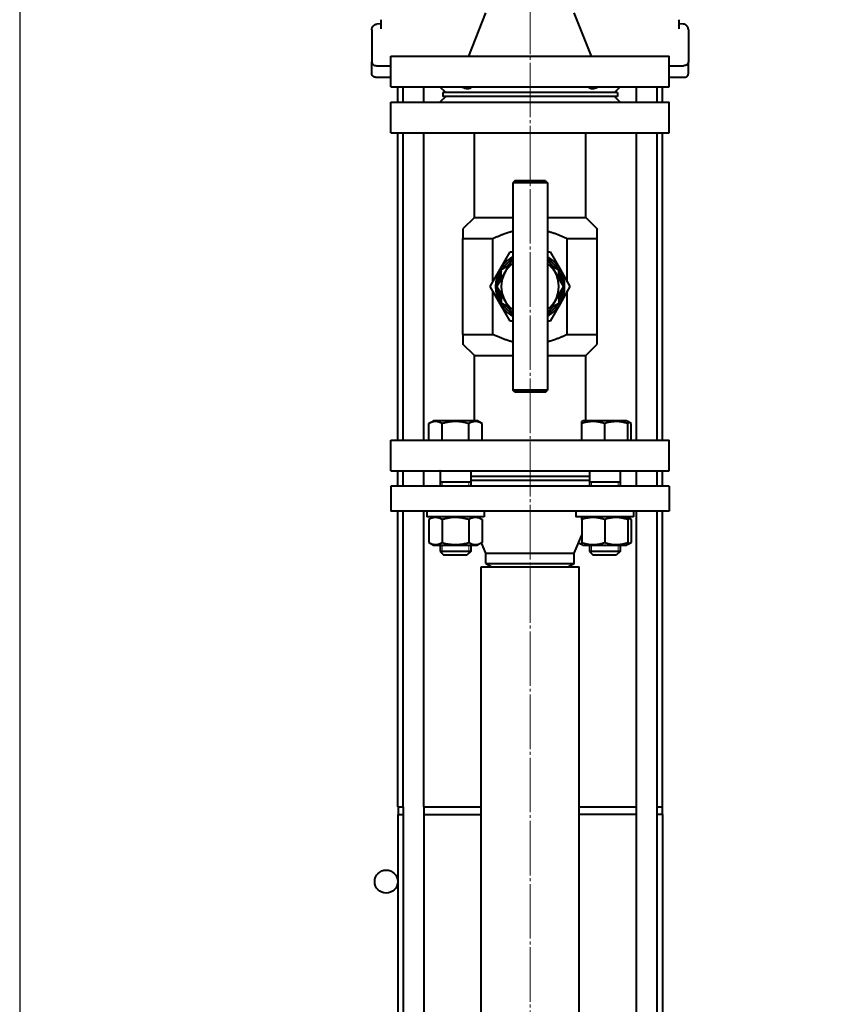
# Model space of a CAD drawing. Header units: millimetres. Extents: x -4428 to 4131, y -3615 to 4038.
# Tile 108 of 172: x 1329 to 1746, y -3022 to -2509. Entities that reach past the tile are written whole.
import ezdxf

# ---------------------------------------------------------------- set-up
doc = ezdxf.new("R2010")
doc.units = ezdxf.units.MM
for name, pattern in [('K5LT_AXLED', [32.912189, 28.412189, -1.5, 1.5, -1.5]), ('K5LT_BASIC', [0]), ('K5LT_THIN', [0])]:
    doc.linetypes.add(name, pattern=pattern)
doc.layers.add('Системный слой', color=7, linetype='Continuous')
doc.styles.add('KDIMTEXTSTYLE', font='GOST_AU.SHX', dxfattribs={"width": 0.96, "oblique": 15, "height": 5})
doc.dimstyles.new('KDIMSTYLE (1.00)', dxfattribs={"dimtxt": 5, "dimasz": 1, "dimexe": 2, "dimexo": 0, "dimgap": 1, "dimtad": 1, "dimtxsty": 'KDIMTEXTSTYLE', "dimsah": 1, "dimcen": 0, "dimdle": 1, "dimadec": 0, "dimazin": 0, "dimtfac": 0.667, "dimtmove": 0, "dimatfit": 3, "dimfxl": 1, "dimtvp": 1, "dimtolj": 1, "dimtzin": 0, "dimarcsym": 0})

# ---------------------------------------------------------------- blocks, each defined once
blk = doc.blocks.new('KDIMARROW_01')
at = {"layer": 'Системный слой'}
blk.add_hatch(color=0, dxfattribs=at).paths.add_polyline_path([(-5, -0.66), (0, 0), (-5, 0.66), (-4.5, 0)])
at = {"layer": 'Системный слой', "color": 0, "linetype": 'K5LT_THIN', "lineweight": 20}
for p, q in [((-4.5, 0), (-5, 0.66)), ((-5, 0.66), (0, 0)), ((0, 0), (-5, -0.66)), ((-5, -0.66), (-4.5, 0)), ((0, 0), (-1, 0))]:
    blk.add_line(p, q, dxfattribs=at)
blk = doc.blocks.new('U26')
at = {"layer": 'Системный слой', "color": 30, "linetype": 'K5LT_AXLED', "lineweight": 20, "true_color": 0xff8000}
blk.add_line((1594.64, -3251.07), (1594.64, -1863.07), dxfattribs=at)
blk = doc.blocks.new('U21')
at = {"layer": 'Системный слой', "color": 150, "linetype": 'K5LT_BASIC', "lineweight": 40, "true_color": 0x0080ff}
for p, q in [((1562.64, -2528.07), (1571.64, -2505.57)), ((1626.64, -2528.07), (1617.64, -2505.57)), ((1516.88, -2511.15), (1514.83, -2511.36)), ((1516.88, -2509.07), (1516.88, -2513.85)), ((1672.41, -2513.85), (1672.41, -2509.07)), ((1674.46, -2511.36), (1672.41, -2511.15)), ((1674.46, -2511.36), (1672.41, -2511.15)), ((1674.46, -2511.36), (1674.46, -2511.36)), ((1512.14, -2514.35), (1512.14, -2531.07)), ((1677.14, -2514.35), (1677.14, -2531.07)), ((1522.14, -2544.07), (1522.14, -2528.07)), ((1522.14, -2528.07), (1667.14, -2528.07)), ((1667.14, -2544.07), (1667.14, -2528.07)), ((1512.14, -2531.08), (1512.14, -2531.07)), ((1512.14, -2531.07), (1512.14, -2531.07)), ((1512.14, -2537.07), (1512.14, -2531.07)), ((1512.14, -2531.07), (1512.14, -2531.07)), ((1514.78, -2533.07), (1519.61, -2533.07)), ((1519.61, -2533.07), (1519.64, -2533.07)), ((1519.61, -2533.07), (1522.14, -2533.07)), ((1667.14, -2533.07), (1669.68, -2533.07)), ((1669.68, -2533.07), (1674.51, -2533.07)), ((1677.14, -2537.07), (1677.14, -2531.07)), ((1677.14, -2537.07), (1677.14, -2531.07)), ((1514.14, -2539.07), (1519.64, -2539.07)), ((1514.14, -2539.07), (1522.14, -2539.07)), ((1522.14, -2544.07), (1667.14, -2544.07)), ((1525.64, -2552.07), (1525.64, -2544.07)), ((1528.48, -2552.07), (1528.48, -2544.07)), ((1539.18, -2552.07), (1539.18, -2544.07)), ((1547.64, -2544.07), (1550.64, -2547.07)), ((1641.64, -2544.07), (1638.64, -2547.07)), ((1650.1, -2552.07), (1650.1, -2544.07)), ((1660.8, -2552.07), (1660.8, -2544.07)), ((1663.64, -2552.07), (1663.64, -2544.07)), ((1667.14, -2539.07), (1675.14, -2539.07)), ((1669.64, -2539.07), (1675.14, -2539.07)), ((1550.64, -2549.07), (1547.64, -2552.07)), ((1549.14, -2547.07), (1549.14, -2549.07)), ((1640.14, -2547.07), (1549.14, -2547.07)), ((1640.14, -2549.07), (1549.14, -2549.07)), ((1638.64, -2549.07), (1641.64, -2552.07)), ((1640.14, -2547.07), (1640.14, -2549.07)), ((1522.14, -2552.07), (1667.14, -2552.07)), ((1522.14, -2568.07), (1522.14, -2552.07)), ((1667.14, -2568.07), (1667.14, -2552.07)), ((1522.14, -2568.07), (1667.14, -2568.07)), ((1525.64, -2728.07), (1525.64, -2568.07)), ((1528.48, -2728.07), (1528.48, -2568.07)), ((1539.18, -2728.07), (1539.18, -2568.07)), ((1565.64, -2612.07), (1565.64, -2568.07)), ((1623.64, -2612.07), (1623.64, -2568.07)), ((1650.1, -2728.07), (1650.1, -2568.07)), ((1660.8, -2728.07), (1660.8, -2568.07)), ((1663.64, -2728.07), (1663.64, -2568.07)), ((1586.64, -2593.07), (1585.64, -2594.07)), ((1585.64, -2594.07), (1585.64, -2702.07)), ((1594.64, -2594.07), (1585.64, -2594.07)), ((1594.64, -2593.07), (1586.64, -2593.07)), ((1602.64, -2593.07), (1594.64, -2593.07)), ((1603.64, -2594.07), (1594.64, -2594.07)), ((1602.64, -2593.07), (1603.64, -2594.07)), ((1603.64, -2594.07), (1603.64, -2702.07)), ((1565.64, -2612.07), (1559.64, -2618.07)), ((1565.64, -2612.07), (1585.64, -2612.07)), ((1603.64, -2612.07), (1623.64, -2612.07)), ((1623.64, -2612.07), (1629.64, -2618.07)), ((1559.64, -2618.07), (1559.64, -2623.07)), ((1629.64, -2623.07), (1629.64, -2618.07)), ((1559.64, -2623.07), (1575.28, -2623.07)), ((1559.64, -2673.07), (1559.64, -2623.07)), ((1575.28, -2645.61), (1575.28, -2623.07)), ((1614.01, -2623.07), (1629.64, -2623.07)), ((1614.01, -2645.61), (1614.01, -2623.07)), ((1629.64, -2673.07), (1629.64, -2623.07)), ((1579.06, -2639.07), (1584.25, -2630.07)), ((1584.25, -2630.07), (1585.64, -2630.07)), ((1603.64, -2630.07), (1605.04, -2630.07)), ((1605.04, -2630.07), (1610.23, -2639.07)), ((1581.65, -2640.57), (1585.64, -2633.66)), ((1603.64, -2633.66), (1607.63, -2640.57)), ((1573.86, -2648.07), (1579.06, -2639.07)), ((1577.32, -2648.07), (1581.65, -2640.57)), ((1583.66, -2637.09), (1579.64, -2639.41)), ((1579.64, -2644.05), (1579.64, -2639.41)), ((1605.62, -2637.09), (1609.64, -2639.41)), ((1607.63, -2640.57), (1611.96, -2648.07)), ((1609.64, -2644.05), (1609.64, -2639.41)), ((1610.23, -2639.07), (1615.43, -2648.07)), ((1579.06, -2657.07), (1573.86, -2648.07)), ((1575.28, -2673.07), (1575.28, -2650.53)), ((1581.65, -2655.57), (1577.32, -2648.07)), ((1611.96, -2648.07), (1607.63, -2655.57)), ((1615.43, -2648.07), (1610.23, -2657.07)), ((1614.01, -2673.07), (1614.01, -2650.53)), ((1579.64, -2652.09), (1579.64, -2656.73)), ((1583.66, -2659.05), (1579.64, -2656.73)), ((1585.64, -2662.49), (1581.65, -2655.57)), ((1607.63, -2655.57), (1603.64, -2662.49)), ((1605.62, -2659.05), (1609.64, -2656.73)), ((1609.64, -2652.09), (1609.64, -2656.73)), ((1584.25, -2666.07), (1579.06, -2657.07)), ((1610.23, -2657.07), (1605.04, -2666.07)), ((1585.64, -2666.07), (1584.25, -2666.07)), ((1605.04, -2666.07), (1603.64, -2666.07)), ((1559.64, -2673.07), (1575.28, -2673.07)), ((1559.64, -2673.07), (1559.64, -2678.07)), ((1614.01, -2673.07), (1629.64, -2673.07)), ((1629.64, -2678.07), (1629.64, -2673.07)), ((1565.64, -2684.07), (1559.64, -2678.07)), ((1623.64, -2684.07), (1629.64, -2678.07)), ((1565.64, -2684.07), (1585.64, -2684.07)), ((1565.64, -2718.07), (1565.64, -2684.07)), ((1603.64, -2684.07), (1623.64, -2684.07)), ((1623.64, -2718.07), (1623.64, -2684.07)), ((1586.64, -2703.07), (1585.64, -2702.07)), ((1594.64, -2702.07), (1585.64, -2702.07)), ((1594.64, -2703.07), (1586.64, -2703.07)), ((1603.64, -2702.07), (1594.64, -2702.07)), ((1602.64, -2703.07), (1594.64, -2703.07)), ((1602.64, -2703.07), (1603.64, -2702.07)), ((1541.9, -2719.49), (1544.35, -2718.07)), ((1567.15, -2718.07), (1544.35, -2718.07)), ((1569.61, -2719.49), (1567.15, -2718.07)), ((1621.53, -2718.42), (1622.13, -2718.07)), ((1621.53, -2719.49), (1621.53, -2718.42)), ((1633.53, -2718.07), (1622.13, -2718.07)), ((1644.93, -2718.07), (1633.53, -2718.07)), ((1645.53, -2718.42), (1644.93, -2718.07)), ((1647.39, -2719.49), (1645.53, -2718.42)), ((1645.53, -2718.42), (1645.53, -2719.49)), ((1541.9, -2728.07), (1541.9, -2719.49)), ((1548.82, -2728.07), (1548.82, -2719.49)), ((1562.68, -2728.07), (1562.68, -2719.49)), ((1569.61, -2728.07), (1569.61, -2719.49)), ((1621.53, -2728.07), (1621.53, -2719.49)), ((1633.53, -2728.07), (1633.53, -2719.49)), ((1645.53, -2728.07), (1645.53, -2719.49)), ((1647.39, -2728.07), (1647.39, -2719.49)), ((1522.14, -2728.07), (1667.14, -2728.07)), ((1522.14, -2744.07), (1522.14, -2728.07)), ((1667.14, -2744.07), (1667.14, -2728.07)), ((1522.14, -2744.07), (1667.14, -2744.07)), ((1525.64, -2752.07), (1525.64, -2744.07)), ((1528.48, -2752.07), (1528.48, -2744.07)), ((1539.18, -2752.07), (1539.18, -2744.07)), ((1547.75, -2744.18), (1547.64, -2744.07)), ((1547.75, -2744.07), (1547.75, -2752.07)), ((1563.75, -2744.07), (1563.75, -2752.07)), ((1625.53, -2744.07), (1625.53, -2752.07)), ((1641.53, -2744.18), (1641.64, -2744.07)), ((1641.53, -2744.07), (1641.53, -2752.07)), ((1650.1, -2752.07), (1650.1, -2744.07)), ((1660.8, -2752.07), (1660.8, -2744.07)), ((1663.64, -2752.07), (1663.64, -2744.07)), ((1625.53, -2747.07), (1563.75, -2747.07)), ((1625.53, -2749.07), (1563.75, -2749.07)), ((1522.14, -2752.07), (1522.14, -2765.07)), ((1594.64, -2752.07), (1522.14, -2752.07)), ((1547.64, -2752.07), (1547.75, -2751.96)), ((1555.75, -2750.07), (1547.75, -2750.07)), ((1563.75, -2750.07), (1555.75, -2750.07)), ((1667.14, -2752.07), (1594.64, -2752.07)), ((1641.53, -2750.07), (1625.53, -2750.07)), ((1641.64, -2752.07), (1641.53, -2751.96)), ((1667.14, -2752.07), (1667.14, -2765.07)), ((1594.64, -2765.07), (1522.14, -2765.07)), ((1525.64, -2919.07), (1525.64, -2765.07)), ((1528.48, -2919.07), (1528.48, -2765.07)), ((1539.18, -2919.07), (1539.18, -2765.07)), ((1540.75, -2765.07), (1540.75, -2768.07)), ((1540.75, -2765.07), (1540.75, -2768.07)), ((1570.75, -2768.07), (1540.75, -2768.07)), ((1544.35, -2768.07), (1541.9, -2769.49)), ((1541.9, -2769.49), (1541.9, -2781.46)), ((1548.82, -2769.49), (1548.82, -2781.46)), ((1562.68, -2769.49), (1562.68, -2781.46)), ((1567.15, -2768.07), (1569.61, -2769.49)), ((1569.61, -2769.49), (1569.61, -2781.46)), ((1570.75, -2765.07), (1570.75, -2768.07)), ((1667.14, -2765.07), (1594.64, -2765.07)), ((1618.53, -2765.07), (1618.53, -2768.07)), ((1648.53, -2768.07), (1618.53, -2768.07)), ((1622.13, -2768.07), (1621.53, -2768.42)), ((1621.53, -2769.49), (1621.53, -2768.42)), ((1621.53, -2769.49), (1621.53, -2781.46)), ((1633.53, -2769.49), (1633.53, -2781.46)), ((1644.93, -2768.07), (1645.53, -2768.42)), ((1645.53, -2768.42), (1645.53, -2769.49)), ((1645.53, -2768.42), (1647.39, -2769.49)), ((1645.53, -2769.49), (1645.53, -2781.46)), ((1647.39, -2769.49), (1647.39, -2781.46)), ((1648.53, -2765.07), (1648.53, -2768.07)), ((1650.1, -2919.07), (1650.1, -2765.07)), ((1660.8, -2919.07), (1660.8, -2765.07)), ((1663.64, -2919.07), (1663.64, -2765.07)), ((1617.64, -2787.07), (1621.53, -2777.56)), ((1541.9, -2781.46), (1544.35, -2782.87)), ((1544.35, -2782.87), (1567.15, -2782.87)), ((1547.75, -2782.87), (1547.75, -2786.07)), ((1563.75, -2782.87), (1563.75, -2786.07)), ((1569.61, -2781.46), (1567.15, -2782.87)), ((1571.64, -2787.07), (1569.4, -2781.58)), ((1619.89, -2781.58), (1621.53, -2782.53)), ((1621.53, -2782.53), (1621.53, -2781.46)), ((1621.53, -2782.53), (1622.13, -2782.87)), ((1622.13, -2782.87), (1644.93, -2782.87)), ((1625.53, -2782.87), (1625.53, -2786.07)), ((1641.53, -2782.87), (1641.53, -2786.07)), ((1645.53, -2782.53), (1644.93, -2782.87)), ((1645.53, -2781.46), (1645.53, -2782.53)), ((1647.39, -2781.46), (1645.53, -2782.53)), ((1555.75, -2786.07), (1547.75, -2786.07)), ((1547.75, -2786.07), (1549.75, -2788.07)), ((1555.75, -2788.07), (1549.75, -2788.07)), ((1563.75, -2786.07), (1555.75, -2786.07)), ((1561.75, -2788.07), (1555.75, -2788.07)), ((1563.75, -2786.07), (1561.75, -2788.07)), ((1571.64, -2787.07), (1594.64, -2787.07)), ((1571.64, -2792.34), (1571.64, -2787.07)), ((1594.64, -2787.07), (1617.64, -2787.07)), ((1617.64, -2792.34), (1617.64, -2787.07)), ((1641.53, -2786.07), (1625.53, -2786.07)), ((1625.53, -2786.07), (1627.53, -2788.07)), ((1639.53, -2788.07), (1627.53, -2788.07)), ((1641.53, -2786.07), (1639.53, -2788.07)), ((1569.14, -3194.07), (1569.14, -2794.07)), ((1569.14, -2794.07), (1620.14, -2794.07)), ((1571.64, -2792.34), (1574.64, -2794.07)), ((1571.64, -2792.34), (1594.64, -2792.34)), ((1594.64, -2792.34), (1617.64, -2792.34)), ((1617.64, -2792.34), (1614.64, -2794.07)), ((1620.14, -3194.07), (1620.14, -2794.07)), ((1525.64, -2919.07), (1528.48, -2919.07)), ((1525.64, -2923.07), (1525.64, -3176.07)), ((1525.64, -2923.07), (1528.48, -2923.07)), ((1525.89, -2919.07), (1525.89, -2923.07)), ((1528.48, -2919.07), (1528.48, -3176.07)), ((1539.18, -2919.07), (1539.18, -3176.07)), ((1539.18, -2919.07), (1569.14, -2919.07)), ((1539.18, -2923.07), (1569.14, -2923.07)), ((1620.14, -2919.07), (1650.1, -2919.07)), ((1650.1, -2923.07), (1620.14, -2923.07)), ((1650.1, -3212.6), (1650.1, -2919.07)), ((1660.8, -3219.07), (1660.8, -2919.07)), ((1660.8, -2919.07), (1663.64, -2919.07)), ((1663.64, -2923.07), (1660.8, -2923.07)), ((1663.39, -2919.07), (1663.39, -2923.07)), ((1663.39, -2919.07), (1663.39, -2923.07)), ((1663.64, -2923.07), (1663.64, -3211.07)), ((1525.64, -2955.07), (1524.84, -2955.07)), ((1525.64, -2961.07), (1524.84, -2961.07))]:
    blk.add_line(p, q, dxfattribs=at)
at = {"layer": 'Системный слой', "color": 7, "linetype": 'K5LT_THIN', "lineweight": 20}
for p, q in [((1548.84, -2750.07), (1548.84, -2752.07)), ((1562.67, -2750.07), (1562.67, -2752.07)), ((1626.62, -2750.07), (1626.62, -2752.07)), ((1640.45, -2750.07), (1640.45, -2752.07)), ((1548.84, -2782.87), (1548.84, -2786.07)), ((1562.67, -2782.87), (1562.67, -2786.07)), ((1626.62, -2782.87), (1626.62, -2786.07)), ((1640.45, -2782.87), (1640.45, -2786.07)), ((1548.84, -2786.07), (1548.84, -2787.16)), ((1562.67, -2786.07), (1562.67, -2787.16)), ((1626.62, -2786.07), (1626.62, -2787.16)), ((1640.45, -2786.07), (1640.45, -2787.16))]:
    blk.add_line(p, q, dxfattribs=at)
at = {"layer": 'Системный слой', "color": 150, "linetype": 'K5LT_BASIC', "lineweight": 40, "true_color": 0x0080ff}
blk.add_circle((1519.64, -2958.07), 6, dxfattribs=at)
for centre, radius, start, end in [((1683.64, -2524.07), 200.5, 0, 90), ((1683.64, -2524.07), 149.5, 0, 90), ((1594.64, -2648.07), 18, 120, 150), ((1594.64, -2648.07), 17, 121.9657, 148.0725), ((1594.64, -2648.07), 15, 126.8699, 150), ((1594.64, -2648.07), 16, 129.6359, 140.3641), ((1594.64, -2648.07), 18, 30, 60), ((1594.64, -2648.07), 17, 31.9275, 58.0343), ((1594.64, -2648.07), 15, 30, 53.1301), ((1594.64, -2648.07), 16, 39.6359, 50.3641), ((1594.64, -2648.07), 18, 150, 210), ((1594.64, -2648.07), 17, 151.9275, 178.0725), ((1594.64, -2648.07), 17.32, 149.9971, 150.0029), ((1594.64, -2648.07), 15, 150, 210), ((1594.64, -2648.07), 15, 149.5917, 150.4083), ((1594.64, -2648.07), 15, 29.5917, 30.4083), ((1594.64, -2648.07), 15, 330, 30), ((1594.64, -2648.07), 17.32, 29.9971, 30.0029), ((1594.64, -2648.07), 17, 1.9275, 28.0725), ((1594.64, -2648.07), 18, 330, 30), ((1594.64, -2648.07), 16, 159.6359, 170.3641), ((1594.64, -2648.07), 16, 9.6359, 20.3641), ((1594.64, -2648.07), 17, 181.9275, 208.0725), ((1594.64, -2648.07), 16, 189.6359, 200.3641), ((1594.64, -2648.07), 17, 331.9275, 358.0725), ((1594.64, -2648.07), 16, 339.6359, 350.3641), ((1594.64, -2648.07), 17.32, 209.9971, 210.0029), ((1594.64, -2648.07), 15, 209.5917, 210.4083), ((1594.64, -2648.07), 15, 210, 233.1301), ((1594.64, -2648.07), 15, 306.8699, 330), ((1594.64, -2648.07), 15, 329.5917, 330.4083), ((1594.64, -2648.07), 17.32, 329.9971, 330.0029), ((1594.64, -2648.07), 18, 210, 240), ((1594.64, -2648.07), 17, 211.9275, 238.0343), ((1594.64, -2648.07), 16, 219.6359, 230.3641), ((1594.64, -2648.07), 17, 301.9657, 328.0725), ((1594.64, -2648.07), 18, 300, 330), ((1594.64, -2648.07), 16, 309.6359, 320.3641)]:
    blk.add_arc(centre, radius, start, end, dxfattribs=at)
for points, knots in [([(1512.14, -2514.35), (1512.14, -2514.35), (1512.14, -2514.35), (1512.14, -2514.35), (1512.14, -2514.34), (1512.14, -2514.34), (1512.14, -2514.34), (1512.14, -2514.33), (1512.14, -2514.33), (1512.14, -2514.32), (1512.14, -2514.31), (1512.14, -2514.29), (1512.14, -2514.27), (1512.15, -2514.23), (1512.15, -2514.2), (1512.15, -2514.11), (1512.16, -2514.05), (1512.18, -2513.87), (1512.2, -2513.75), (1512.26, -2513.5), (1512.3, -2513.37), (1512.41, -2513.11), (1512.47, -2512.99), (1512.58, -2512.79), (1512.62, -2512.72), (1512.69, -2512.63), (1512.7, -2512.6), (1512.73, -2512.57), (1512.74, -2512.56), (1512.75, -2512.54), (1512.75, -2512.53), (1512.76, -2512.53), (1512.76, -2512.52), (1512.77, -2512.52), (1512.77, -2512.52), (1512.77, -2512.52), (1512.77, -2512.51), (1512.77, -2512.51), (1512.77, -2512.51), (1512.77, -2512.51), (1512.77, -2512.51), (1512.77, -2512.51), (1512.77, -2512.51), (1512.77, -2512.51), (1512.77, -2512.51), (1512.77, -2512.51), (1512.77, -2512.51), (1512.77, -2512.51), (1512.77, -2512.51), (1512.77, -2512.51), (1512.77, -2512.51), (1512.77, -2512.51), (1512.78, -2512.51), (1512.78, -2512.5), (1512.78, -2512.5), (1512.78, -2512.5), (1512.78, -2512.49), (1512.79, -2512.49), (1512.79, -2512.48), (1512.8, -2512.47), (1512.8, -2512.47), (1512.82, -2512.45), (1512.83, -2512.44), (1512.85, -2512.42), (1512.86, -2512.4), (1512.89, -2512.36), (1512.91, -2512.34), (1512.97, -2512.28), (1513.01, -2512.24), (1513.11, -2512.14), (1513.17, -2512.09), (1513.32, -2511.96), (1513.41, -2511.9), (1513.62, -2511.76), (1513.74, -2511.69), (1514, -2511.57), (1514.13, -2511.52), (1514.38, -2511.44), (1514.5, -2511.41), (1514.69, -2511.38), (1514.76, -2511.37), (1514.83, -2511.36)], [0.02727, 0.02727, 0.02727, 0.02727, 0.031601, 0.031601, 0.054541, 0.054541, 0.109081, 0.109081, 0.190892, 0.190892, 0.354513, 0.354513, 0.681757, 0.681757, 1.336243, 1.336243, 2.645216, 2.645216, 5.263162, 5.263162, 8.251346, 8.251346, 11.289268, 11.289268, 13.147678, 13.147678, 13.766406, 13.766406, 14.075922, 14.075922, 14.230709, 14.230709, 14.308108, 14.308108, 14.34681, 14.34681, 14.366161, 14.366161, 14.375836, 14.375836, 14.380674, 14.380674, 14.38538, 14.38538, 14.390086, 14.390086, 14.397079, 14.397079, 14.406754, 14.406754, 14.425578, 14.425578, 14.453549, 14.453549, 14.492253, 14.492253, 14.567548, 14.567548, 14.679435, 14.679435, 14.834262, 14.834262, 15.135453, 15.135453, 15.583006, 15.583006, 16.202387, 16.202387, 17.407196, 17.407196, 19.197433, 19.197433, 21.667678, 21.667678, 24.728833, 24.728833, 27.752102, 27.752102, 30.501984, 30.501984, 32, 32, 32, 32]), ([(1677.14, -2514.35), (1677.14, -2514.35), (1677.14, -2514.35), (1677.14, -2514.35), (1677.14, -2514.35), (1677.14, -2514.34), (1677.14, -2514.34), (1677.14, -2514.34), (1677.14, -2514.34), (1677.14, -2514.33), (1677.14, -2514.32), (1677.14, -2514.31), (1677.14, -2514.3), (1677.14, -2514.28), (1677.14, -2514.26), (1677.14, -2514.21), (1677.14, -2514.17), (1677.13, -2514.07), (1677.12, -2514), (1677.1, -2513.8), (1677.07, -2513.67), (1677, -2513.41), (1676.95, -2513.28), (1676.84, -2513.03), (1676.78, -2512.91), (1676.68, -2512.74), (1676.65, -2512.7), (1676.6, -2512.63), (1676.58, -2512.6), (1676.56, -2512.57), (1676.55, -2512.56), (1676.54, -2512.54), (1676.53, -2512.53), (1676.53, -2512.53), (1676.53, -2512.52), (1676.52, -2512.52), (1676.52, -2512.52), (1676.52, -2512.52), (1676.52, -2512.51), (1676.52, -2512.51), (1676.52, -2512.51), (1676.52, -2512.51), (1676.52, -2512.51), (1676.52, -2512.51), (1676.52, -2512.51), (1676.52, -2512.51), (1676.52, -2512.51), (1676.52, -2512.51), (1676.52, -2512.51), (1676.52, -2512.51), (1676.52, -2512.51), (1676.51, -2512.51), (1676.51, -2512.51), (1676.51, -2512.51), (1676.51, -2512.51), (1676.51, -2512.5), (1676.51, -2512.5), (1676.51, -2512.5), (1676.5, -2512.49), (1676.5, -2512.49), (1676.5, -2512.48), (1676.49, -2512.47), (1676.48, -2512.47), (1676.47, -2512.45), (1676.46, -2512.44), (1676.44, -2512.42), (1676.43, -2512.4), (1676.39, -2512.36), (1676.38, -2512.34), (1676.32, -2512.28), (1676.28, -2512.24), (1676.18, -2512.14), (1676.12, -2512.09), (1675.97, -2511.96), (1675.88, -2511.9), (1675.67, -2511.76), (1675.54, -2511.69), (1675.29, -2511.57), (1675.16, -2511.52), (1674.91, -2511.44), (1674.79, -2511.41), (1674.59, -2511.38), (1674.52, -2511.37), (1674.46, -2511.36)], [0, 0, 0, 0, 0.03256, 0.03256, 0.035181, 0.035181, 0.070361, 0.070361, 0.129254, 0.129254, 0.223328, 0.223328, 0.411475, 0.411475, 0.78777, 0.78777, 1.54036, 1.54036, 3.045539, 3.045539, 5.979617, 5.979617, 8.975738, 8.975738, 11.912002, 11.912002, 13.147692, 13.147692, 13.766421, 13.766421, 14.075937, 14.075937, 14.230724, 14.230724, 14.308124, 14.308124, 14.346826, 14.346826, 14.366176, 14.366176, 14.375852, 14.375852, 14.38069, 14.38069, 14.385396, 14.385396, 14.390102, 14.390102, 14.397094, 14.397094, 14.40677, 14.40677, 14.425594, 14.425594, 14.453565, 14.453565, 14.492269, 14.492269, 14.567564, 14.567564, 14.67945, 14.67945, 14.834278, 14.834278, 15.135469, 15.135469, 15.583022, 15.583022, 16.202403, 16.202403, 17.407212, 17.407212, 19.197449, 19.197449, 21.667697, 21.667697, 24.728856, 24.728856, 27.752128, 27.752128, 30.502018, 30.502018, 32, 32, 32, 32]), ([(1677.14, -2514.35), (1677.14, -2514.35), (1677.14, -2514.34), (1677.14, -2514.34), (1677.14, -2514.34), (1677.14, -2514.33), (1677.14, -2514.33), (1677.14, -2514.32), (1677.14, -2514.31), (1677.14, -2514.29), (1677.14, -2514.27), (1677.14, -2514.23), (1677.14, -2514.2), (1677.13, -2514.11), (1677.13, -2514.05), (1677.11, -2513.87), (1677.09, -2513.75), (1677.03, -2513.5), (1676.98, -2513.37), (1676.88, -2513.11), (1676.82, -2512.99), (1676.71, -2512.79), (1676.67, -2512.72), (1676.6, -2512.63), (1676.58, -2512.6), (1676.56, -2512.57), (1676.55, -2512.56), (1676.54, -2512.54), (1676.53, -2512.53), (1676.53, -2512.53), (1676.53, -2512.52), (1676.52, -2512.52), (1676.52, -2512.52), (1676.52, -2512.52), (1676.52, -2512.51), (1676.52, -2512.51), (1676.52, -2512.51), (1676.52, -2512.51), (1676.52, -2512.51), (1676.52, -2512.51), (1676.52, -2512.51), (1676.52, -2512.51), (1676.52, -2512.51), (1676.52, -2512.51), (1676.52, -2512.51), (1676.52, -2512.51), (1676.52, -2512.51), (1676.51, -2512.51), (1676.51, -2512.51), (1676.51, -2512.51), (1676.51, -2512.51), (1676.51, -2512.5), (1676.51, -2512.5), (1676.51, -2512.5), (1676.5, -2512.49), (1676.5, -2512.49), (1676.5, -2512.48), (1676.49, -2512.47), (1676.48, -2512.47), (1676.47, -2512.45), (1676.46, -2512.44), (1676.44, -2512.42), (1676.43, -2512.4), (1676.39, -2512.36), (1676.38, -2512.34), (1676.32, -2512.28), (1676.28, -2512.24), (1676.18, -2512.14), (1676.12, -2512.09), (1676.01, -2512), (1675.97, -2511.97), (1675.92, -2511.93)], [0.035181, 0.035181, 0.035181, 0.035181, 0.054517, 0.054517, 0.109034, 0.109034, 0.190809, 0.190809, 0.35436, 0.35436, 0.681462, 0.681462, 1.335666, 1.335666, 2.644073, 2.644073, 5.260888, 5.260888, 8.249039, 8.249039, 11.286933, 11.286933, 13.147678, 13.147678, 13.766407, 13.766407, 14.075922, 14.075922, 14.230709, 14.230709, 14.308109, 14.308109, 14.34681, 14.34681, 14.366161, 14.366161, 14.375837, 14.375837, 14.380674, 14.380674, 14.38538, 14.38538, 14.390086, 14.390086, 14.397079, 14.397079, 14.406755, 14.406755, 14.425578, 14.425578, 14.45355, 14.45355, 14.492253, 14.492253, 14.567549, 14.567549, 14.679435, 14.679435, 14.834263, 14.834263, 15.135453, 15.135453, 15.583007, 15.583007, 16.202387, 16.202387, 17.407196, 17.407196, 19.197433, 19.197433, 20.432553, 20.432553, 20.432553, 20.432553]), ([(1512.14, -2531.07), (1512.14, -2531.08), (1512.14, -2531.08), (1512.15, -2531.49), (1512.31, -2531.9), (1512.8, -2532.41), (1513, -2532.56), (1513.34, -2532.75), (1513.46, -2532.81), (1513.95, -2533), (1514.36, -2533.07), (1514.78, -2533.07)], [-9.689609, -9.689609, -9.689609, -9.689609, -9.6834, -9.6834, -8.472975, -8.472975, -7.891219, -7.891219, -7.618795, -7.618795, -6.785008, -6.785008, -6.785008, -6.785008]), ([(1677.14, -2531.07), (1677.14, -2531.21), (1677.11, -2531.47), (1676.97, -2531.81), (1676.78, -2532.1), (1676.56, -2532.34), (1676.31, -2532.54), (1676.05, -2532.7), (1675.79, -2532.83), (1675.52, -2532.92), (1675.26, -2533), (1675, -2533.04), (1674.75, -2533.07), (1674.59, -2533.07), (1674.51, -2533.07)], [0.0000242, 0.0000242, 0.0000242, 0.0000242, 0.0833333, 0.1666667, 0.25, 0.3333333, 0.4166667, 0.5, 0.5833333, 0.6666667, 0.75, 0.8333333, 0.9166667, 0.9999983, 0.9999983, 0.9999983, 0.9999983]), ([(1677.14, -2531.07), (1677.14, -2531.08), (1677.14, -2531.08), (1677.14, -2531.73), (1676.73, -2532.33), (1675.93, -2532.76), (1675.81, -2532.81), (1675.4, -2532.97), (1675.1, -2533.04), (1674.7, -2533.07), (1674.6, -2533.07), (1674.51, -2533.07)], [-0.004706, -0.004706, -0.004706, -0.004706, 0, 0, 1.445086, 1.445086, 1.679728, 1.679728, 2.215612, 2.215612, 2.374916, 2.374916, 2.374916, 2.374916]), ([(1564.21, -2544.07), (1564.12, -2544.21), (1563.92, -2544.44), (1563.61, -2544.68), (1563.31, -2544.84), (1563.02, -2544.95), (1562.72, -2545.03), (1562.37, -2545.07), (1561.99, -2545.08), (1561.55, -2545.04), (1561.1, -2544.96), (1560.59, -2544.83), (1560, -2544.63), (1559.39, -2544.36), (1558.98, -2544.16), (1558.83, -2544.07)], [0, 0, 0, 0, 1.765636, 3.272846, 4.282252, 5.28521, 6.272993, 7.223703, 8.367879, 9.465948, 10.726131, 11.745735, 13.157353, 14.897454, 16, 16, 16, 16]), ([(1630.46, -2544.07), (1630.17, -2544.23), (1629.63, -2544.49), (1628.98, -2544.73), (1628.46, -2544.89), (1628.02, -2545), (1627.55, -2545.06), (1627.12, -2545.08), (1626.71, -2545.05), (1626.35, -2544.98), (1625.99, -2544.85), (1625.6, -2544.64), (1625.29, -2544.36), (1625.12, -2544.14), (1625.08, -2544.07)], [0, 0, 0, 0, 1.891075, 3.540158, 4.251254, 5.420916, 6.551408, 7.634125, 8.672733, 9.860916, 10.821103, 12.147778, 14.142086, 15, 15, 15, 15]), ([(1575.28, -2623.07), (1575.74, -2622.85), (1576.45, -2622.52), (1577.39, -2622.09), (1578.34, -2621.68), (1579.54, -2621.19), (1581.17, -2620.57), (1582.66, -2620.06), (1583.92, -2619.68), (1584.81, -2619.43), (1585.36, -2619.28), (1585.64, -2619.21)], [0, 0, 0, 0, 0.0385628, 0.0578137, 0.0770535, 0.1155444, 0.1541409, 0.2061807, 0.2324942, 0.2525017, 0.2746321, 0.2746321, 0.2746321, 0.2746321]), ([(1603.64, -2619.21), (1603.8, -2619.25), (1604.23, -2619.36), (1604.95, -2619.56), (1605.8, -2619.81), (1606.64, -2620.07), (1607.48, -2620.35), (1608.32, -2620.65), (1609.42, -2621.06), (1610.52, -2621.5), (1611.6, -2621.96), (1612.41, -2622.32), (1613.21, -2622.69), (1613.74, -2622.95), (1614.01, -2623.07)], [0.7254043, 0.7254043, 0.7254043, 0.7254043, 0.7372016, 0.7589628, 0.7808256, 0.8027289, 0.8246591, 0.8465692, 0.8684498, 0.9121902, 0.9340797, 0.9560091, 0.97798, 1, 1, 1, 1]), ([(1585.64, -2676.93), (1585.49, -2676.9), (1585.05, -2676.79), (1584.33, -2676.59), (1583.49, -2676.34), (1582.64, -2676.08), (1581.8, -2675.8), (1580.97, -2675.5), (1579.87, -2675.09), (1578.77, -2674.65), (1577.63, -2674.16), (1576.55, -2673.68), (1575.75, -2673.3), (1575.28, -2673.07)], [0.7254043, 0.7254043, 0.7254043, 0.7254043, 0.7372016, 0.7589628, 0.7808256, 0.8027289, 0.8246591, 0.8465692, 0.8684498, 0.9121902, 0.9340797, 0.9609865, 1, 1, 1, 1]), ([(1614.01, -2673.07), (1613.54, -2673.3), (1612.84, -2673.63), (1611.9, -2674.05), (1610.95, -2674.47), (1609.75, -2674.96), (1608.12, -2675.58), (1606.63, -2676.09), (1605.37, -2676.47), (1604.48, -2676.72), (1603.93, -2676.86), (1603.64, -2676.93)], [0, 0, 0, 0, 0.0385628, 0.0578137, 0.0770535, 0.1155444, 0.1541409, 0.2061807, 0.2324942, 0.2525017, 0.2746321, 0.2746321, 0.2746321, 0.2746321]), ([(1548.82, -2719.49), (1548.56, -2719.34), (1548.11, -2719.1), (1547.52, -2718.85), (1547.12, -2718.71), (1546.74, -2718.6), (1546.35, -2718.51), (1545.9, -2718.44), (1545.48, -2718.42), (1545.08, -2718.42), (1544.69, -2718.46), (1544.32, -2718.52), (1543.89, -2718.62), (1543.3, -2718.8), (1542.61, -2719.1), (1542.11, -2719.37), (1541.9, -2719.49)], [0, 0, 0, 0, 2.031977, 3.339718, 4.35691, 4.982864, 6.146734, 7.197334, 8.231074, 9.204643, 10.126104, 11.032386, 11.927409, 13.242826, 15.356581, 17, 17, 17, 17]), ([(1562.68, -2719.49), (1562.36, -2719.4), (1561.53, -2719.17), (1560.03, -2718.83), (1558.53, -2718.58), (1557.36, -2718.48), (1556.71, -2718.44), (1556.29, -2718.43), (1555.94, -2718.42), (1555.56, -2718.42), (1555.09, -2718.43), (1554.52, -2718.45), (1553.7, -2718.51), (1552.51, -2718.65), (1551.16, -2718.9), (1549.89, -2719.2), (1549.18, -2719.39), (1548.82, -2719.49)], [0, 0, 0, 0, 3.152296, 8.024027, 14.430358, 17.4743, 18.996271, 20.518242, 21.409855, 22.301468, 24.084694, 25.867919, 27.651145, 31.792504, 37.072525, 40.536262, 44, 44, 44, 44]), ([(1569.61, -2719.49), (1569.34, -2719.34), (1568.89, -2719.1), (1568.31, -2718.85), (1567.91, -2718.71), (1567.52, -2718.6), (1567.13, -2718.51), (1566.69, -2718.44), (1566.26, -2718.42), (1565.86, -2718.42), (1565.47, -2718.46), (1565.1, -2718.52), (1564.67, -2718.62), (1564.08, -2718.8), (1563.4, -2719.1), (1562.9, -2719.37), (1562.68, -2719.49)], [0, 0, 0, 0, 2.031977, 3.339718, 4.35691, 4.982864, 6.146734, 7.197334, 8.231074, 9.204643, 10.126104, 11.032386, 11.927409, 13.242826, 15.356581, 17, 17, 17, 17]), ([(1633.53, -2719.49), (1633.13, -2719.36), (1632.52, -2719.17), (1631.65, -2718.94), (1631.04, -2718.8), (1630.33, -2718.66), (1629.77, -2718.57), (1629.09, -2718.49), (1628.47, -2718.44), (1627.74, -2718.42), (1627.04, -2718.42), (1626.37, -2718.46), (1625.73, -2718.52), (1624.99, -2718.62), (1623.96, -2718.8), (1622.78, -2719.1), (1621.91, -2719.37), (1621.53, -2719.49)], [0, 0, 0, 0, 1.889793, 2.772286, 3.97396, 4.613199, 5.962253, 6.508307, 7.620707, 8.715255, 9.746093, 10.721757, 11.68135, 12.629021, 14.021816, 16.259909, 18, 18, 18, 18]), ([(1645.53, -2719.49), (1645.13, -2719.36), (1644.52, -2719.17), (1643.65, -2718.94), (1643.04, -2718.8), (1642.33, -2718.66), (1641.77, -2718.57), (1641.09, -2718.49), (1640.47, -2718.44), (1639.74, -2718.42), (1639.04, -2718.42), (1638.37, -2718.46), (1637.73, -2718.52), (1636.99, -2718.62), (1635.96, -2718.8), (1634.78, -2719.1), (1633.91, -2719.37), (1633.53, -2719.49)], [0, 0, 0, 0, 1.889793, 2.772286, 3.97396, 4.613199, 5.962253, 6.508307, 7.620707, 8.715255, 9.746093, 10.721757, 11.68135, 12.629021, 14.021816, 16.259909, 18, 18, 18, 18]), ([(1647.39, -2719.49), (1647.2, -2719.38), (1646.86, -2719.2), (1646.24, -2718.91), (1645.82, -2718.75), (1645.53, -2718.66)], [0, 0, 0, 0, 1.918281, 3.26766, 6, 6, 6, 6]), ([(1563.75, -2744.56), (1563.76, -2744.56), (1563.78, -2744.54), (1563.82, -2744.51), (1563.86, -2744.47), (1563.9, -2744.44), (1563.94, -2744.4), (1563.98, -2744.36), (1564.02, -2744.32), (1564.05, -2744.28), (1564.09, -2744.24), (1564.12, -2744.2), (1564.16, -2744.14), (1564.19, -2744.1), (1564.21, -2744.07)], [0.8475437, 0.8475437, 0.8475437, 0.8475437, 0.8528988, 0.8660818, 0.8790451, 0.8918616, 0.9044449, 0.9169442, 0.9292133, 0.9413354, 0.9532436, 0.9650918, 0.9767995, 1, 1, 1, 1]), ([(1625.08, -2744.07), (1625.16, -2744.19), (1625.3, -2744.36), (1625.47, -2744.51), (1625.53, -2744.56)], [0, 0, 0, 0, 3.143333, 5, 5, 5, 5]), ([(1548.82, -2769.49), (1548.56, -2769.34), (1548.11, -2769.1), (1547.52, -2768.85), (1547.12, -2768.71), (1546.74, -2768.6), (1546.35, -2768.51), (1545.9, -2768.44), (1545.48, -2768.42), (1545.08, -2768.42), (1544.69, -2768.46), (1544.32, -2768.52), (1543.89, -2768.62), (1543.3, -2768.8), (1542.61, -2769.1), (1542.11, -2769.37), (1541.9, -2769.49)], [0, 0, 0, 0, 2.031977, 3.339718, 4.35691, 4.982864, 6.146734, 7.197334, 8.231074, 9.204643, 10.126104, 11.032386, 11.927409, 13.242826, 15.356581, 17, 17, 17, 17]), ([(1562.68, -2769.49), (1562.36, -2769.4), (1561.53, -2769.17), (1560.03, -2768.83), (1558.53, -2768.58), (1557.36, -2768.48), (1556.71, -2768.44), (1556.29, -2768.43), (1555.94, -2768.42), (1555.56, -2768.42), (1555.09, -2768.43), (1554.52, -2768.45), (1553.7, -2768.51), (1552.51, -2768.65), (1551.16, -2768.9), (1549.89, -2769.2), (1549.18, -2769.39), (1548.82, -2769.49)], [0, 0, 0, 0, 3.152296, 8.024027, 14.430358, 17.4743, 18.996271, 20.518242, 21.409855, 22.301468, 24.084694, 25.867919, 27.651145, 31.792504, 37.072525, 40.536262, 44, 44, 44, 44]), ([(1569.61, -2769.49), (1569.34, -2769.34), (1568.89, -2769.1), (1568.31, -2768.85), (1567.91, -2768.71), (1567.52, -2768.6), (1567.13, -2768.51), (1566.69, -2768.44), (1566.26, -2768.42), (1565.86, -2768.42), (1565.47, -2768.46), (1565.1, -2768.52), (1564.67, -2768.62), (1564.08, -2768.8), (1563.4, -2769.1), (1562.9, -2769.37), (1562.68, -2769.49)], [0, 0, 0, 0, 2.031977, 3.339718, 4.35691, 4.982864, 6.146734, 7.197334, 8.231074, 9.204643, 10.126104, 11.032386, 11.927409, 13.242826, 15.356581, 17, 17, 17, 17]), ([(1633.53, -2769.49), (1633.13, -2769.36), (1632.52, -2769.17), (1631.65, -2768.94), (1631.04, -2768.8), (1630.33, -2768.66), (1629.77, -2768.57), (1629.09, -2768.49), (1628.47, -2768.44), (1627.74, -2768.42), (1627.04, -2768.42), (1626.37, -2768.46), (1625.73, -2768.52), (1624.99, -2768.62), (1623.96, -2768.8), (1622.78, -2769.1), (1621.91, -2769.37), (1621.53, -2769.49)], [0, 0, 0, 0, 1.889793, 2.772286, 3.97396, 4.613199, 5.962253, 6.508307, 7.620707, 8.715255, 9.746093, 10.721757, 11.68135, 12.629021, 14.021816, 16.259909, 18, 18, 18, 18]), ([(1645.53, -2769.49), (1645.13, -2769.36), (1644.52, -2769.17), (1643.65, -2768.94), (1643.04, -2768.8), (1642.33, -2768.66), (1641.77, -2768.57), (1641.09, -2768.49), (1640.47, -2768.44), (1639.74, -2768.42), (1639.04, -2768.42), (1638.37, -2768.46), (1637.73, -2768.52), (1636.99, -2768.62), (1635.96, -2768.8), (1634.78, -2769.1), (1633.91, -2769.37), (1633.53, -2769.49)], [0, 0, 0, 0, 1.889793, 2.772286, 3.97396, 4.613199, 5.962253, 6.508307, 7.620707, 8.715255, 9.746093, 10.721757, 11.68135, 12.629021, 14.021816, 16.259909, 18, 18, 18, 18]), ([(1647.39, -2769.49), (1647.2, -2769.38), (1646.86, -2769.2), (1646.24, -2768.91), (1645.82, -2768.75), (1645.53, -2768.66)], [0, 0, 0, 0, 1.918281, 3.26766, 6, 6, 6, 6]), ([(1541.9, -2781.46), (1542.17, -2781.61), (1542.61, -2781.85), (1543.2, -2782.1), (1543.6, -2782.24), (1543.98, -2782.35), (1544.37, -2782.44), (1544.82, -2782.5), (1545.24, -2782.53), (1545.65, -2782.52), (1546.03, -2782.49), (1546.41, -2782.43), (1546.83, -2782.33), (1547.42, -2782.14), (1548.11, -2781.85), (1548.61, -2781.58), (1548.82, -2781.46)], [0, 0, 0, 0, 2.031977, 3.339718, 4.35691, 4.982864, 6.146734, 7.197334, 8.231074, 9.204643, 10.126104, 11.032386, 11.927409, 13.242826, 15.356581, 17, 17, 17, 17]), ([(1548.82, -2781.46), (1549.15, -2781.55), (1549.97, -2781.77), (1551.47, -2782.12), (1552.98, -2782.36), (1554.14, -2782.47), (1554.79, -2782.51), (1555.21, -2782.52), (1555.56, -2782.53), (1555.94, -2782.53), (1556.42, -2782.52), (1556.99, -2782.49), (1557.81, -2782.43), (1559, -2782.29), (1560.35, -2782.05), (1561.61, -2781.75), (1562.33, -2781.56), (1562.68, -2781.46)], [0, 0, 0, 0, 3.152296, 8.024027, 14.430358, 17.4743, 18.996271, 20.518242, 21.409855, 22.301468, 24.084694, 25.867919, 27.651145, 31.792504, 37.072525, 40.536262, 44, 44, 44, 44]), ([(1562.68, -2781.46), (1562.95, -2781.61), (1563.4, -2781.85), (1563.98, -2782.1), (1564.38, -2782.24), (1564.77, -2782.35), (1565.16, -2782.44), (1565.6, -2782.5), (1566.03, -2782.53), (1566.43, -2782.52), (1566.82, -2782.49), (1567.19, -2782.43), (1567.62, -2782.33), (1568.21, -2782.14), (1568.89, -2781.85), (1569.39, -2781.58), (1569.61, -2781.46)], [0, 0, 0, 0, 2.031977, 3.339718, 4.35691, 4.982864, 6.146734, 7.197334, 8.231074, 9.204643, 10.126104, 11.032386, 11.927409, 13.242826, 15.356581, 17, 17, 17, 17]), ([(1619.89, -2781.58), (1620.11, -2781.69), (1620.44, -2781.86), (1620.99, -2782.1), (1621.32, -2782.22), (1621.53, -2782.28)], [0, 0, 0, 0, 2.393352, 3.650398, 6, 6, 6, 6]), ([(1621.53, -2781.46), (1621.94, -2781.59), (1622.55, -2781.78), (1623.42, -2782.01), (1624.03, -2782.15), (1624.74, -2782.28), (1625.3, -2782.37), (1625.98, -2782.45), (1626.6, -2782.5), (1627.33, -2782.53), (1628.03, -2782.52), (1628.7, -2782.49), (1629.34, -2782.43), (1630.08, -2782.33), (1631.1, -2782.14), (1632.29, -2781.85), (1633.16, -2781.58), (1633.53, -2781.46)], [0, 0, 0, 0, 1.889793, 2.772286, 3.97396, 4.613199, 5.962253, 6.508307, 7.620707, 8.715255, 9.746093, 10.721757, 11.68135, 12.629021, 14.021816, 16.259909, 18, 18, 18, 18]), ([(1633.53, -2781.46), (1633.94, -2781.59), (1634.55, -2781.78), (1635.42, -2782.01), (1636.03, -2782.15), (1636.74, -2782.28), (1637.3, -2782.37), (1637.98, -2782.45), (1638.6, -2782.5), (1639.33, -2782.53), (1640.03, -2782.52), (1640.7, -2782.49), (1641.34, -2782.43), (1642.08, -2782.33), (1643.1, -2782.14), (1644.29, -2781.85), (1645.16, -2781.58), (1645.53, -2781.46)], [0, 0, 0, 0, 1.889793, 2.772286, 3.97396, 4.613199, 5.962253, 6.508307, 7.620707, 8.715255, 9.746093, 10.721757, 11.68135, 12.629021, 14.021816, 16.259909, 18, 18, 18, 18]), ([(1645.53, -2782.28), (1645.73, -2782.22), (1646.07, -2782.11), (1646.69, -2781.84), (1647.11, -2781.62), (1647.39, -2781.46)], [0, 0, 0, 0, 1.912507, 3.220306, 6, 6, 6, 6])]:
    blk.add_open_spline(points, degree=3, knots=knots, dxfattribs=at)
for points in [[(1514.14, -2539.07), (1512.14, -2539.07), (1512.14, -2537.07)], [(1675.14, -2539.07), (1677.14, -2539.07), (1677.14, -2537.07)]]:
    blk.add_rational_spline(points, [0.880277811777, 0.622450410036, 0.880277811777], degree=2, dxfattribs=at)
at = {"layer": 'Системный слой'}
blk.add_blockref('U26', (0, 0), dxfattribs=at)

msp = doc.modelspace()

# ---------------------------------------------------------------- block references
at = {"layer": 'Системный слой'}
msp.add_blockref('U21', (0, 0), dxfattribs=at)

# ---------------------------------------------------------------- dimensions: what is measured, and where the dimension line sits
at = {"layer": 'Системный слой', "color": 7}
msp.add_linear_dim(base=(4059.644, -3613.025), p1=(1328.644, -1343.367), p2=(4059.644, -1929.074), location=(2694.144, -3613.025), text='\\H75.0;\\W0.965;\\Q15;\\H75.0;\\W0.965;\\Q15;\\Q15;2730', dimstyle='KDIMSTYLE (1.00)', override={"dimexo": 0, "dimblk1": 'KDIMARROW_01', "dimblk2": 'KDIMARROW_01', "dimse1": 0, "dimse2": 0, "dimclrt": 7, "dimtolj": 1}, dxfattribs=at).render()

doc.saveas('drawing.dxf')
